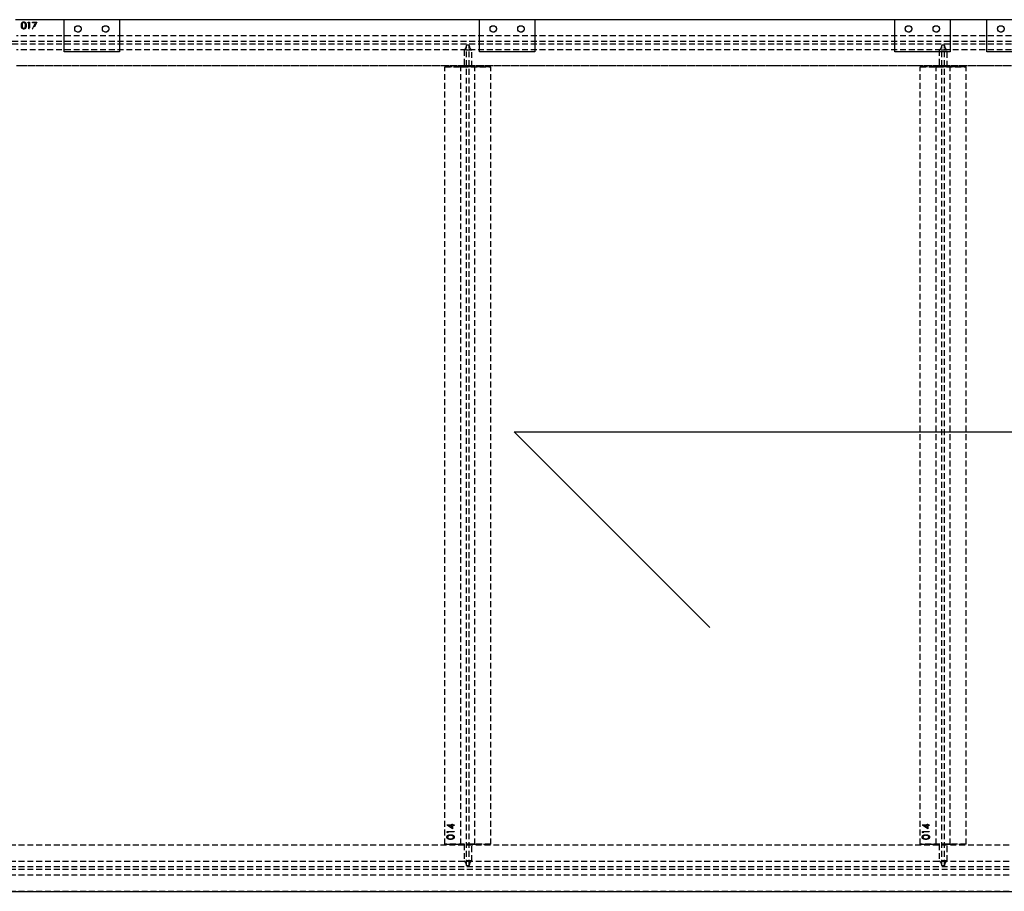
# Model space of a CAD drawing. Header units: millimetres. Extents: x 410 to 11678, y 2765 to 7100.
# Tile 37 of 38: x 7409 to 9543, y 2765 to 4655. Entities that reach past the tile are written whole.
import ezdxf

# ---------------------------------------------------------------- set-up
doc = ezdxf.new("R2010")
doc.units = ezdxf.units.MM
doc.header["$LTSCALE"] = 10
doc.linetypes.add('HIDDEN', pattern=[1.905, 1.27, -0.635])
doc.layers.add('Caillebotis', color=1, linetype='Continuous', lineweight=25)
doc.layers.add('Plancher inferieur', color=7, linetype='Continuous')

msp = doc.modelspace()

# ---------------------------------------------------------------- linework, layer by layer
at = {"layer": 'Caillebotis', "linetype": 'Continuous'}
for p, q in [((7505, 4655.4), (7400, 4655.4)), ((7505, 4585.4), (7505, 4655.4)), ((7625, 4655.4), (7625, 4585.4)), ((8405, 4655.4), (7625, 4655.4)), ((8405, 4585.4), (8405, 4655.4)), ((8525, 4655.4), (8525, 4585.4)), ((9305, 4655.4), (8525, 4655.4)), ((9305, 4585.4), (9305, 4655.4)), ((9425, 4655.4), (9425, 4585.4)), ((9505, 4655.4), (9425, 4655.4)), ((9505, 4585.4), (9505, 4655.4)), ((7625, 4585.4), (7505, 4585.4)), ((8525, 4585.4), (8405, 4585.4)), ((9425, 4585.4), (9305, 4585.4)), ((9625, 4585.4), (9505, 4585.4)), ((3405, 2765.4), (11515, 2765.4))]:
    msp.add_line(p, q, dxfattribs=at)
at = {"layer": 'Caillebotis', "linetype": 'HIDDEN'}
for p, q in [((7505, 4655.4), (7402, 4655.4)), ((8405, 4655.4), (7625, 4655.4)), ((9305, 4655.4), (8525, 4655.4)), ((9505, 4655.4), (9425, 4655.4))]:
    msp.add_line(p, q, dxfattribs=at)
at = {"layer": 'Caillebotis'}
for p, q in [((8480, 3761.9), (10330, 3761.9)), ((8904.3, 3337.7), (8480, 3761.9))]:
    msp.add_line(p, q, dxfattribs=at)
at = {"layer": 'Plancher inferieur', "linetype": 'HIDDEN'}
for p, q in [((11520, 4655.4), (7402, 4655.4)), ((7426.4, 4648.9), (7427.3, 4650.4)), ((7428.7, 4648.9), (7426.4, 4648.9)), ((7427.3, 4650.4), (7430.1, 4650.4)), ((7428.7, 4635.4), (7428.7, 4648.9)), ((7430.1, 4635.4), (7428.7, 4635.4)), ((7430.1, 4650.4), (7430.1, 4635.4)), ((7436.6, 4650.4), (7445.9, 4650.4)), ((7436.6, 4648.9), (7436.6, 4650.4)), ((7443.6, 4648.9), (7436.6, 4648.9)), ((7436.8, 4635.7), (7443.6, 4648.9)), ((7438, 4635.1), (7436.8, 4635.7)), ((7445.9, 4650.4), (7438, 4635.1)), ((11520, 4620.4), (7402, 4620.4)), ((11520, 4608.4), (7355.8, 4608.4)), ((11520, 4602.4), (7355.8, 4602.4)), ((11520, 4590.4), (7402, 4590.4)), ((8371.7, 4589.6), (8371.7, 4553.4)), ((8388.4, 4589.6), (8371.7, 4589.6)), ((8377, 4600.4), (8377, 4599.6)), ((8383, 4600.4), (8377, 4600.4)), ((8377, 2821.3), (8377, 4599.6)), ((8383, 4599.6), (8383, 4600.4)), ((8383, 2821.3), (8383, 4599.6)), ((8388.4, 4553.4), (8388.4, 4589.6)), ((9401.7, 4589.6), (9401.7, 4553.4)), ((9418.4, 4589.6), (9401.7, 4589.6)), ((9407, 4600.4), (9407, 4599.6)), ((9413, 4600.4), (9407, 4600.4)), ((9407, 2821.3), (9407, 4599.6)), ((9413, 4599.6), (9413, 4600.4)), ((9413, 2821.3), (9413, 4599.6)), ((9418.4, 4553.4), (9418.4, 4589.6)), ((11515, 4555.4), (7402, 4555.4)), ((11520, 4555.4), (7402, 4555.4)), ((8330, 2867.4), (8330, 4553.4)), ((8330, 4553.4), (8430, 4553.4)), ((8365, 4553.4), (8330, 4553.4)), ((8371.7, 4553.4), (8365, 4553.4)), ((8365, 4553.4), (8371.7, 4553.4)), ((8365, 2867.4), (8365, 4553.4)), ((8388.4, 4553.4), (8371.7, 4553.4)), ((8395, 4553.4), (8388.4, 4553.4)), ((8388.4, 4553.4), (8395, 4553.4)), ((8430, 4553.4), (8395, 4553.4)), ((8395, 2867.4), (8395, 4553.4)), ((8430, 2867.4), (8430, 4553.4)), ((9360, 2867.4), (9360, 4553.4)), ((9360, 4553.4), (9460, 4553.4)), ((9395, 4553.4), (9360, 4553.4)), ((9401.7, 4553.4), (9395, 4553.4)), ((9395, 4553.4), (9401.7, 4553.4)), ((9395, 2867.4), (9395, 4553.4)), ((9418.4, 4553.4), (9401.7, 4553.4)), ((9425, 4553.4), (9418.4, 4553.4)), ((9418.4, 4553.4), (9425, 4553.4)), ((9460, 4553.4), (9425, 4553.4)), ((9425, 2867.4), (9425, 4553.4)), ((9460, 2867.4), (9460, 4553.4)), ((8334.6, 2909.6), (8345, 2909.6)), ((8334.6, 2909.3), (8334.6, 2909.6)), ((8346.6, 2901.1), (8334.6, 2909.3)), ((8345, 2908.2), (8338.5, 2908.2)), ((8338.5, 2908.2), (8345, 2903.7)), ((8345, 2911.3), (8346.6, 2911.3)), ((8345, 2909.6), (8345, 2911.3)), ((8345, 2903.7), (8345, 2908.2)), ((8346.6, 2911.3), (8346.6, 2909.6)), ((8346.6, 2909.6), (8350, 2909.6)), ((8346.6, 2908.2), (8346.6, 2901.1)), ((8350, 2908.2), (8346.6, 2908.2)), ((8350, 2909.6), (8350, 2908.2)), ((9364.6, 2909.6), (9375, 2909.6)), ((9364.6, 2909.3), (9364.6, 2909.6)), ((9376.6, 2901.1), (9364.6, 2909.3)), ((9375, 2908.2), (9368.5, 2908.2)), ((9368.5, 2908.2), (9375, 2903.7)), ((9375, 2911.3), (9376.6, 2911.3)), ((9375, 2909.6), (9375, 2911.3)), ((9375, 2903.7), (9375, 2908.2)), ((9376.6, 2911.3), (9376.6, 2909.6)), ((9376.6, 2909.6), (9380, 2909.6)), ((9376.6, 2908.2), (9376.6, 2901.1)), ((9380, 2908.2), (9376.6, 2908.2)), ((9380, 2909.6), (9380, 2908.2)), ((8335, 2895.5), (8350, 2895.5)), ((8335, 2892.7), (8335, 2895.5)), ((8336.6, 2891.9), (8335, 2892.7)), ((8336.6, 2894.2), (8336.6, 2891.9)), ((8350, 2894.2), (8336.6, 2894.2)), ((8350, 2895.5), (8350, 2894.2)), ((9365, 2895.5), (9380, 2895.5)), ((9365, 2892.7), (9365, 2895.5)), ((9366.6, 2891.9), (9365, 2892.7)), ((9366.6, 2894.2), (9366.6, 2891.9)), ((9380, 2894.2), (9366.6, 2894.2)), ((9380, 2895.5), (9380, 2894.2)), ((11515, 2865.4), (6680, 2865.4)), ((8430, 2867.4), (8330, 2867.4)), ((8330, 2867.4), (8365, 2867.4)), ((8365, 2867.4), (8371.7, 2867.4)), ((8371.7, 2867.4), (8365, 2867.4)), ((8371.7, 2867.4), (8371.7, 2831.3)), ((8388.4, 2867.4), (8371.7, 2867.4)), ((8388.4, 2831.3), (8388.4, 2867.4)), ((8388.4, 2867.4), (8395, 2867.4)), ((8395, 2867.4), (8388.4, 2867.4)), ((8395, 2867.4), (8430, 2867.4)), ((9460, 2867.4), (9360, 2867.4)), ((9360, 2867.4), (9395, 2867.4)), ((9395, 2867.4), (9401.7, 2867.4)), ((9401.7, 2867.4), (9395, 2867.4)), ((9401.7, 2867.4), (9401.7, 2831.3)), ((9418.4, 2867.4), (9401.7, 2867.4)), ((9418.4, 2831.3), (9418.4, 2867.4)), ((9418.4, 2867.4), (9425, 2867.4)), ((9425, 2867.4), (9418.4, 2867.4)), ((9425, 2867.4), (9460, 2867.4)), ((11515, 2830.4), (6680, 2830.4)), ((11515, 2818.4), (6680, 2818.4)), ((8388.4, 2831.3), (8371.7, 2831.3)), ((8377, 2821.3), (8377, 2820.4)), ((8383, 2820.4), (8377, 2820.4)), ((8383, 2820.4), (8383, 2821.3)), ((9418.4, 2831.3), (9401.7, 2831.3)), ((9407, 2821.3), (9407, 2820.4)), ((9413, 2820.4), (9407, 2820.4)), ((9413, 2820.4), (9413, 2821.3)), ((11515, 2812.4), (6680, 2812.4)), ((11515, 2800.4), (6680, 2800.4)), ((11515, 2765.4), (6680, 2765.4))]:
    msp.add_line(p, q, dxfattribs=at)
at = {"layer": 'Plancher inferieur', "linetype": 'Continuous'}
for p, q in [((7625, 4655.4), (7505, 4655.4)), ((8525, 4655.4), (8405, 4655.4)), ((9425, 4655.4), (9305, 4655.4)), ((9625, 4655.4), (9505, 4655.4))]:
    msp.add_line(p, q, dxfattribs=at)
for centre in [(7535, 4635.4), (7595, 4635.4), (8435, 4635.4), (8495, 4635.4), (9335, 4635.4), (9395, 4635.4), (9535, 4635.4)]:
    msp.add_circle(centre, 7, dxfattribs=at)
at = {"layer": 'Plancher inferieur', "linetype": 'HIDDEN'}
for centre in [(7535, 4635.4), (7595, 4635.4), (8435, 4635.4), (8495, 4635.4), (9335, 4635.4), (9395, 4635.4), (9535, 4635.4)]:
    msp.add_circle(centre, 7, dxfattribs=at)
for centre, start, end in [((8365, 4599.6), 303.5573, 0), ((8395, 4599.6), 180, 236.4427), ((9395, 4599.6), 303.5573, 0), ((9425, 4599.6), 180, 236.4427), ((8365, 2821.3), 0, 56.4427), ((8395, 2821.3), 123.5573, 180), ((9395, 2821.3), 0, 56.4427), ((9425, 2821.3), 123.5573, 180)]:
    msp.add_arc(centre, 12, start, end, dxfattribs=at)
for points, knots in [([(7412.6, 4642.9), (7412.6, 4643.2), (7412.6, 4643.6), (7412.6, 4644.3), (7412.7, 4645), (7412.8, 4645.6), (7412.8, 4646.1), (7412.9, 4646.6), (7413.1, 4647.1), (7413.2, 4647.5), (7413.4, 4647.9), (7413.6, 4648.3), (7413.8, 4648.6), (7414, 4649), (7414.2, 4649.2), (7414.5, 4649.5), (7414.7, 4649.8), (7415, 4650), (7415.3, 4650.2), (7415.6, 4650.4), (7415.9, 4650.5), (7416.2, 4650.6), (7416.6, 4650.7), (7416.9, 4650.8), (7417.3, 4650.8), (7417.5, 4650.8), (7417.6, 4650.8)], [0, 0, 0, 0, 0.068595, 0.133246, 0.194313, 0.251279, 0.304513, 0.354235, 0.400481, 0.443411, 0.484015, 0.523252, 0.561042, 0.5979, 0.633518, 0.668314, 0.702496, 0.736685, 0.770293, 0.803437, 0.835913, 0.86846, 0.900847, 0.933467, 0.966258, 1, 1, 1, 1]), ([(7412.6, 4642.9), (7412.6, 4643.2), (7412.6, 4643.6), (7412.6, 4644.3), (7412.7, 4645), (7412.8, 4645.6), (7412.8, 4646.1), (7412.9, 4646.6), (7413.1, 4647.1), (7413.2, 4647.5), (7413.4, 4647.9), (7413.6, 4648.3), (7413.8, 4648.6), (7414, 4649), (7414.2, 4649.2), (7414.5, 4649.5), (7414.7, 4649.8), (7415, 4650), (7415.3, 4650.2), (7415.6, 4650.4), (7415.9, 4650.5), (7416.2, 4650.6), (7416.6, 4650.7), (7416.9, 4650.8), (7417.3, 4650.8), (7417.5, 4650.8), (7417.6, 4650.8)], [0, 0, 0, 0, 0.068595, 0.133246, 0.194313, 0.251279, 0.304513, 0.354235, 0.400481, 0.443411, 0.484015, 0.523252, 0.561042, 0.5979, 0.633518, 0.668314, 0.702496, 0.736685, 0.770293, 0.803437, 0.835913, 0.86846, 0.900847, 0.933467, 0.966258, 1, 1, 1, 1]), ([(7417.6, 4635.1), (7417.5, 4635.1), (7417.3, 4635.1), (7416.9, 4635.1), (7416.6, 4635.2), (7416.3, 4635.3), (7415.9, 4635.4), (7415.6, 4635.5), (7415.3, 4635.7), (7415, 4635.9), (7414.7, 4636.1), (7414.5, 4636.3), (7414.2, 4636.6), (7414, 4636.9), (7413.8, 4637.2), (7413.6, 4637.6), (7413.4, 4637.9), (7413.2, 4638.3), (7413.1, 4638.8), (7412.9, 4639.3), (7412.8, 4639.8), (7412.8, 4640.3), (7412.7, 4640.9), (7412.6, 4641.6), (7412.6, 4642.2), (7412.6, 4642.7), (7412.6, 4642.9)], [0, 0, 0, 0, 0.033787, 0.066622, 0.099285, 0.131361, 0.163585, 0.196104, 0.228902, 0.262158, 0.295991, 0.330218, 0.36506, 0.400951, 0.43762, 0.475708, 0.515381, 0.556414, 0.599765, 0.646424, 0.696431, 0.749782, 0.806573, 0.867436, 0.931887, 1, 1, 1, 1]), ([(7417.6, 4635.1), (7417.5, 4635.1), (7417.3, 4635.1), (7416.9, 4635.1), (7416.6, 4635.2), (7416.3, 4635.3), (7415.9, 4635.4), (7415.6, 4635.5), (7415.3, 4635.7), (7415, 4635.9), (7414.7, 4636.1), (7414.5, 4636.3), (7414.2, 4636.6), (7414, 4636.9), (7413.8, 4637.2), (7413.6, 4637.6), (7413.4, 4637.9), (7413.2, 4638.3), (7413.1, 4638.8), (7412.9, 4639.3), (7412.8, 4639.8), (7412.8, 4640.3), (7412.7, 4640.9), (7412.6, 4641.6), (7412.6, 4642.2), (7412.6, 4642.7), (7412.6, 4642.9)], [0, 0, 0, 0, 0.033787, 0.066622, 0.099285, 0.131361, 0.163585, 0.196104, 0.228902, 0.262158, 0.295991, 0.330218, 0.36506, 0.400951, 0.43762, 0.475708, 0.515381, 0.556414, 0.599765, 0.646424, 0.696431, 0.749782, 0.806573, 0.867436, 0.931887, 1, 1, 1, 1]), ([(7417.7, 4649.3), (7417.5, 4649.3), (7417.2, 4649.3), (7416.7, 4649.1), (7416.2, 4648.9), (7415.8, 4648.7), (7415.5, 4648.5), (7415.3, 4648.3), (7415.1, 4648.1), (7415, 4647.8), (7414.8, 4647.6), (7414.7, 4647.3), (7414.5, 4647), (7414.4, 4646.7), (7414.3, 4646.4), (7414.2, 4646), (7414.1, 4645.6), (7414.1, 4645.1), (7414, 4644.6), (7414, 4644.1), (7413.9, 4643.5), (7413.9, 4643.1), (7413.9, 4642.9)], [0, 0, 0, 0, 0.060387, 0.120883, 0.182755, 0.247811, 0.281299, 0.315088, 0.349702, 0.384857, 0.420966, 0.458511, 0.497175, 0.537602, 0.580503, 0.627468, 0.678388, 0.733983, 0.793747, 0.857714, 0.926698, 1, 1, 1, 1]), ([(7417.7, 4649.3), (7417.5, 4649.3), (7417.2, 4649.3), (7416.7, 4649.1), (7416.2, 4648.9), (7415.8, 4648.7), (7415.5, 4648.5), (7415.3, 4648.3), (7415.1, 4648.1), (7415, 4647.8), (7414.8, 4647.6), (7414.7, 4647.3), (7414.5, 4647), (7414.4, 4646.7), (7414.3, 4646.4), (7414.2, 4646), (7414.1, 4645.6), (7414.1, 4645.1), (7414, 4644.6), (7414, 4644.1), (7413.9, 4643.5), (7413.9, 4643.1), (7413.9, 4642.9)], [0, 0, 0, 0, 0.060387, 0.120883, 0.182755, 0.247811, 0.281299, 0.315088, 0.349702, 0.384857, 0.420966, 0.458511, 0.497175, 0.537602, 0.580503, 0.627468, 0.678388, 0.733983, 0.793747, 0.857714, 0.926698, 1, 1, 1, 1]), ([(7413.9, 4642.9), (7413.9, 4642.7), (7413.9, 4642.3), (7414, 4641.8), (7414, 4641.3), (7414.1, 4640.8), (7414.1, 4640.3), (7414.2, 4639.9), (7414.3, 4639.5), (7414.4, 4639.2), (7414.5, 4638.9), (7414.7, 4638.6), (7414.8, 4638.3), (7415, 4638.1), (7415.1, 4637.8), (7415.3, 4637.6), (7415.5, 4637.4), (7415.8, 4637.2), (7416.2, 4637), (7416.7, 4636.7), (7417.2, 4636.6), (7417.5, 4636.6), (7417.7, 4636.6)], [0, 0, 0, 0, 0.072951, 0.141584, 0.205926, 0.265301, 0.320597, 0.371817, 0.41879, 0.461699, 0.502134, 0.540804, 0.578181, 0.614297, 0.649678, 0.684299, 0.718359, 0.752081, 0.817652, 0.879722, 0.939966, 1, 1, 1, 1]), ([(7413.9, 4642.9), (7413.9, 4642.7), (7413.9, 4642.3), (7414, 4641.8), (7414, 4641.3), (7414.1, 4640.8), (7414.1, 4640.3), (7414.2, 4639.9), (7414.3, 4639.5), (7414.4, 4639.2), (7414.5, 4638.9), (7414.7, 4638.6), (7414.8, 4638.3), (7415, 4638.1), (7415.1, 4637.8), (7415.3, 4637.6), (7415.5, 4637.4), (7415.8, 4637.2), (7416.2, 4637), (7416.7, 4636.7), (7417.2, 4636.6), (7417.5, 4636.6), (7417.7, 4636.6)], [0, 0, 0, 0, 0.072951, 0.141584, 0.205926, 0.265301, 0.320597, 0.371817, 0.41879, 0.461699, 0.502134, 0.540804, 0.578181, 0.614297, 0.649678, 0.684299, 0.718359, 0.752081, 0.817652, 0.879722, 0.939966, 1, 1, 1, 1]), ([(7417.6, 4650.8), (7417.7, 4650.8), (7418, 4650.8), (7418.3, 4650.8), (7418.7, 4650.7), (7419, 4650.6), (7419.3, 4650.5), (7419.6, 4650.4), (7419.9, 4650.2), (7420.2, 4650), (7420.5, 4649.8), (7420.8, 4649.5), (7421.1, 4649.2), (7421.3, 4648.9), (7421.5, 4648.6), (7421.7, 4648.2), (7421.9, 4647.9), (7422.1, 4647.4), (7422.3, 4647), (7422.4, 4646.5), (7422.5, 4646), (7422.6, 4645.5), (7422.7, 4644.9), (7422.8, 4644.3), (7422.8, 4643.6), (7422.8, 4643.2), (7422.8, 4642.9)], [0, 0, 0, 0, 0.033788, 0.067194, 0.099862, 0.132567, 0.165151, 0.197913, 0.231319, 0.265083, 0.299255, 0.334399, 0.369943, 0.406284, 0.444064, 0.482998, 0.523354, 0.565537, 0.609613, 0.656391, 0.705885, 0.758325, 0.813832, 0.872795, 0.934722, 1, 1, 1, 1]), ([(7417.6, 4650.8), (7417.7, 4650.8), (7418, 4650.8), (7418.3, 4650.8), (7418.7, 4650.7), (7419, 4650.6), (7419.3, 4650.5), (7419.6, 4650.4), (7419.9, 4650.2), (7420.2, 4650), (7420.5, 4649.8), (7420.8, 4649.5), (7421.1, 4649.2), (7421.3, 4648.9), (7421.5, 4648.6), (7421.7, 4648.2), (7421.9, 4647.9), (7422.1, 4647.4), (7422.3, 4647), (7422.4, 4646.5), (7422.5, 4646), (7422.6, 4645.5), (7422.7, 4644.9), (7422.8, 4644.3), (7422.8, 4643.6), (7422.8, 4643.2), (7422.8, 4642.9)], [0, 0, 0, 0, 0.033788, 0.067194, 0.099862, 0.132567, 0.165151, 0.197913, 0.231319, 0.265083, 0.299255, 0.334399, 0.369943, 0.406284, 0.444064, 0.482998, 0.523354, 0.565537, 0.609613, 0.656391, 0.705885, 0.758325, 0.813832, 0.872795, 0.934722, 1, 1, 1, 1]), ([(7422.8, 4642.9), (7422.8, 4642.7), (7422.8, 4642.3), (7422.8, 4641.6), (7422.7, 4641), (7422.6, 4640.4), (7422.5, 4639.9), (7422.4, 4639.3), (7422.3, 4638.9), (7422.1, 4638.4), (7421.9, 4638), (7421.7, 4637.6), (7421.5, 4637.3), (7421.3, 4637), (7421.1, 4636.7), (7420.8, 4636.4), (7420.5, 4636.1), (7420.3, 4635.9), (7420, 4635.7), (7419.6, 4635.5), (7419.3, 4635.4), (7419, 4635.3), (7418.7, 4635.2), (7418.3, 4635.1), (7418, 4635.1), (7417.7, 4635.1), (7417.6, 4635.1)], [0, 0, 0, 0, 0.065063, 0.126773, 0.185516, 0.240765, 0.29298, 0.34225, 0.388919, 0.432776, 0.474628, 0.514775, 0.553606, 0.591426, 0.628028, 0.663804, 0.698984, 0.733591, 0.767628, 0.801208, 0.834264, 0.866981, 0.89972, 0.932702, 0.966176, 1, 1, 1, 1]), ([(7422.8, 4642.9), (7422.8, 4642.7), (7422.8, 4642.3), (7422.8, 4641.6), (7422.7, 4641), (7422.6, 4640.4), (7422.5, 4639.9), (7422.4, 4639.3), (7422.3, 4638.9), (7422.1, 4638.4), (7421.9, 4638), (7421.7, 4637.6), (7421.5, 4637.3), (7421.3, 4637), (7421.1, 4636.7), (7420.8, 4636.4), (7420.5, 4636.1), (7420.3, 4635.9), (7420, 4635.7), (7419.6, 4635.5), (7419.3, 4635.4), (7419, 4635.3), (7418.7, 4635.2), (7418.3, 4635.1), (7418, 4635.1), (7417.7, 4635.1), (7417.6, 4635.1)], [0, 0, 0, 0, 0.065063, 0.126773, 0.185516, 0.240765, 0.29298, 0.34225, 0.388919, 0.432776, 0.474628, 0.514775, 0.553606, 0.591426, 0.628028, 0.663804, 0.698984, 0.733591, 0.767628, 0.801208, 0.834264, 0.866981, 0.89972, 0.932702, 0.966176, 1, 1, 1, 1]), ([(7421.4, 4642.9), (7421.4, 4643.1), (7421.4, 4643.5), (7421.4, 4644), (7421.4, 4644.5), (7421.3, 4644.9), (7421.2, 4645.4), (7421.2, 4645.8), (7421.1, 4646.2), (7420.9, 4646.6), (7420.8, 4646.9), (7420.7, 4647.2), (7420.5, 4647.5), (7420.3, 4647.8), (7420.2, 4648), (7420, 4648.3), (7419.8, 4648.5), (7419.5, 4648.7), (7419.1, 4648.9), (7418.6, 4649.1), (7418.1, 4649.3), (7417.8, 4649.3), (7417.7, 4649.3)], [0, 0, 0, 0, 0.065681, 0.128486, 0.188175, 0.245106, 0.299448, 0.350823, 0.399942, 0.446672, 0.491255, 0.533376, 0.573853, 0.612526, 0.649597, 0.685532, 0.720106, 0.753838, 0.818925, 0.880493, 0.940311, 1, 1, 1, 1]), ([(7421.4, 4642.9), (7421.4, 4643.1), (7421.4, 4643.5), (7421.4, 4644), (7421.4, 4644.5), (7421.3, 4644.9), (7421.2, 4645.4), (7421.2, 4645.8), (7421.1, 4646.2), (7420.9, 4646.6), (7420.8, 4646.9), (7420.7, 4647.2), (7420.5, 4647.5), (7420.3, 4647.8), (7420.2, 4648), (7420, 4648.3), (7419.8, 4648.5), (7419.5, 4648.7), (7419.1, 4648.9), (7418.6, 4649.1), (7418.1, 4649.3), (7417.8, 4649.3), (7417.7, 4649.3)], [0, 0, 0, 0, 0.065681, 0.128486, 0.188175, 0.245106, 0.299448, 0.350823, 0.399942, 0.446672, 0.491255, 0.533376, 0.573853, 0.612526, 0.649597, 0.685532, 0.720106, 0.753838, 0.818925, 0.880493, 0.940311, 1, 1, 1, 1]), ([(7417.7, 4636.6), (7417.8, 4636.6), (7418.2, 4636.6), (7418.6, 4636.7), (7419.1, 4636.9), (7419.5, 4637.2), (7419.8, 4637.4), (7420, 4637.6), (7420.1, 4637.8), (7420.3, 4638), (7420.5, 4638.3), (7420.6, 4638.6), (7420.8, 4638.9), (7420.8, 4639.1), (7420.9, 4639.2)], [0, 0, 0, 0, 0.112813, 0.225394, 0.339595, 0.459675, 0.521735, 0.583926, 0.648174, 0.713881, 0.781004, 0.851451, 0.924051, 1, 1, 1, 1]), ([(7417.7, 4636.6), (7417.8, 4636.6), (7418.2, 4636.6), (7418.6, 4636.7), (7419.1, 4636.9), (7419.5, 4637.2), (7419.8, 4637.4), (7420, 4637.6), (7420.1, 4637.8), (7420.3, 4638), (7420.5, 4638.3), (7420.6, 4638.6), (7420.8, 4638.9), (7420.8, 4639.1), (7420.9, 4639.2)], [0, 0, 0, 0, 0.112813, 0.225394, 0.339595, 0.459675, 0.521735, 0.583926, 0.648174, 0.713881, 0.781004, 0.851451, 0.924051, 1, 1, 1, 1]), ([(7420.9, 4639.2), (7420.9, 4639.3), (7421, 4639.6), (7421.1, 4640), (7421.2, 4640.4), (7421.3, 4640.9), (7421.4, 4641.4), (7421.4, 4641.9), (7421.4, 4642.4), (7421.4, 4642.8), (7421.4, 4642.9)], [0, 0, 0, 0, 0.110588, 0.224542, 0.342503, 0.464324, 0.590756, 0.722227, 0.858843, 1, 1, 1, 1]), ([(7420.9, 4639.2), (7420.9, 4639.3), (7421, 4639.6), (7421.1, 4640), (7421.2, 4640.4), (7421.3, 4640.9), (7421.4, 4641.4), (7421.4, 4641.9), (7421.4, 4642.4), (7421.4, 4642.8), (7421.4, 4642.9)], [0, 0, 0, 0, 0.110588, 0.224542, 0.342503, 0.464324, 0.590756, 0.722227, 0.858843, 1, 1, 1, 1]), ([(8334.6, 2883), (8334.6, 2883.1), (8334.6, 2883.4), (8334.7, 2883.7), (8334.7, 2884.1), (8334.8, 2884.4), (8335, 2884.7), (8335.1, 2885.1), (8335.3, 2885.4), (8335.5, 2885.7), (8335.7, 2885.9), (8335.9, 2886.2), (8336.2, 2886.5), (8336.5, 2886.7), (8336.9, 2886.9), (8337.2, 2887.2), (8337.6, 2887.3), (8338, 2887.5), (8338.4, 2887.7), (8338.9, 2887.8), (8339.4, 2887.9), (8340, 2888), (8340.6, 2888.1), (8341.2, 2888.2), (8341.8, 2888.2), (8342.3, 2888.2), (8342.5, 2888.2)], [0, 0, 0, 0, 0.033788, 0.067226, 0.099841, 0.132545, 0.16513, 0.198011, 0.23128, 0.265044, 0.299216, 0.334359, 0.369695, 0.406258, 0.443804, 0.482982, 0.523085, 0.565267, 0.609343, 0.656393, 0.705887, 0.758326, 0.813833, 0.872795, 0.934723, 1, 1, 1, 1]), ([(8334.6, 2883), (8334.6, 2883.1), (8334.6, 2883.4), (8334.7, 2883.7), (8334.7, 2884.1), (8334.8, 2884.4), (8335, 2884.7), (8335.1, 2885.1), (8335.3, 2885.4), (8335.5, 2885.7), (8335.7, 2885.9), (8335.9, 2886.2), (8336.2, 2886.5), (8336.5, 2886.7), (8336.9, 2886.9), (8337.2, 2887.2), (8337.6, 2887.3), (8338, 2887.5), (8338.4, 2887.7), (8338.9, 2887.8), (8339.4, 2887.9), (8340, 2888), (8340.6, 2888.1), (8341.2, 2888.2), (8341.8, 2888.2), (8342.3, 2888.2), (8342.5, 2888.2)], [0, 0, 0, 0, 0.033788, 0.067226, 0.099841, 0.132545, 0.16513, 0.198011, 0.23128, 0.265044, 0.299216, 0.334359, 0.369695, 0.406258, 0.443804, 0.482982, 0.523085, 0.565267, 0.609343, 0.656393, 0.705887, 0.758326, 0.813833, 0.872795, 0.934723, 1, 1, 1, 1]), ([(8342.5, 2878), (8342.3, 2878), (8341.8, 2878), (8341.1, 2878), (8340.5, 2878.1), (8339.9, 2878.2), (8339.3, 2878.3), (8338.8, 2878.4), (8338.4, 2878.5), (8337.9, 2878.6), (8337.5, 2878.8), (8337.2, 2879), (8336.8, 2879.2), (8336.5, 2879.4), (8336.2, 2879.6), (8335.9, 2879.9), (8335.7, 2880.2), (8335.5, 2880.4), (8335.3, 2880.7), (8335.1, 2881), (8335, 2881.3), (8334.8, 2881.7), (8334.7, 2882), (8334.7, 2882.3), (8334.6, 2882.7), (8334.6, 2882.9), (8334.6, 2883)], [0, 0, 0, 0, 0.0685895, 0.1332361, 0.1942981, 0.2512605, 0.3044908, 0.3542085, 0.4004508, 0.4433777, 0.4839788, 0.5232133, 0.5610006, 0.5978557, 0.6334713, 0.6682646, 0.7026375, 0.7368246, 0.77043, 0.8035716, 0.8359252, 0.86847, 0.9008539, 0.9334715, 0.9662601, 1, 1, 1, 1]), ([(8342.5, 2878), (8342.3, 2878), (8341.8, 2878), (8341.1, 2878), (8340.5, 2878.1), (8339.9, 2878.2), (8339.3, 2878.3), (8338.8, 2878.4), (8338.4, 2878.5), (8337.9, 2878.6), (8337.5, 2878.8), (8337.2, 2879), (8336.8, 2879.2), (8336.5, 2879.4), (8336.2, 2879.6), (8335.9, 2879.9), (8335.7, 2880.2), (8335.5, 2880.4), (8335.3, 2880.7), (8335.1, 2881), (8335, 2881.3), (8334.8, 2881.7), (8334.7, 2882), (8334.7, 2882.3), (8334.6, 2882.7), (8334.6, 2882.9), (8334.6, 2883)], [0, 0, 0, 0, 0.0685895, 0.1332361, 0.1942981, 0.2512605, 0.3044908, 0.3542085, 0.4004508, 0.4433777, 0.4839788, 0.5232133, 0.5610006, 0.5978557, 0.6334713, 0.6682646, 0.7026375, 0.7368246, 0.77043, 0.8035716, 0.8359252, 0.86847, 0.9008539, 0.9334715, 0.9662601, 1, 1, 1, 1]), ([(8342.5, 2886.9), (8342.3, 2886.9), (8342, 2886.9), (8341.5, 2886.8), (8341, 2886.8), (8340.5, 2886.7), (8340.1, 2886.7), (8339.7, 2886.6), (8339.3, 2886.5), (8338.9, 2886.4), (8338.6, 2886.2), (8338.2, 2886.1), (8337.9, 2885.9), (8337.7, 2885.8), (8337.4, 2885.6), (8337.2, 2885.4), (8337, 2885.2), (8336.8, 2884.9), (8336.5, 2884.5), (8336.3, 2884), (8336.2, 2883.6), (8336.2, 2883.2), (8336.2, 2883.1)], [0, 0, 0, 0, 0.065674, 0.128473, 0.188155, 0.24508, 0.299416, 0.350785, 0.399899, 0.446624, 0.491202, 0.533319, 0.573791, 0.612461, 0.649528, 0.685459, 0.720284, 0.754012, 0.819093, 0.880506, 0.940318, 1, 1, 1, 1]), ([(8342.5, 2886.9), (8342.3, 2886.9), (8342, 2886.9), (8341.5, 2886.8), (8341, 2886.8), (8340.5, 2886.7), (8340.1, 2886.7), (8339.7, 2886.6), (8339.3, 2886.5), (8338.9, 2886.4), (8338.6, 2886.2), (8338.2, 2886.1), (8337.9, 2885.9), (8337.7, 2885.8), (8337.4, 2885.6), (8337.2, 2885.4), (8337, 2885.2), (8336.8, 2884.9), (8336.5, 2884.5), (8336.3, 2884), (8336.2, 2883.6), (8336.2, 2883.2), (8336.2, 2883.1)], [0, 0, 0, 0, 0.065674, 0.128473, 0.188155, 0.24508, 0.299416, 0.350785, 0.399899, 0.446624, 0.491202, 0.533319, 0.573791, 0.612461, 0.649528, 0.685459, 0.720284, 0.754012, 0.819093, 0.880506, 0.940318, 1, 1, 1, 1]), ([(8336.2, 2883.1), (8336.2, 2882.9), (8336.2, 2882.6), (8336.3, 2882.1), (8336.5, 2881.6), (8336.8, 2881.2), (8337, 2881), (8337.2, 2880.8), (8337.4, 2880.6), (8337.6, 2880.4), (8337.9, 2880.2), (8338.2, 2880.1), (8338.4, 2879.9), (8338.8, 2879.8), (8339.1, 2879.7), (8339.5, 2879.6), (8339.9, 2879.5), (8340.3, 2879.5), (8340.8, 2879.4), (8341.4, 2879.4), (8341.9, 2879.4), (8342.3, 2879.4), (8342.5, 2879.4)], [0, 0, 0, 0, 0.060377, 0.120865, 0.182579, 0.247626, 0.281336, 0.315119, 0.349457, 0.384606, 0.421016, 0.458237, 0.496894, 0.537315, 0.58021, 0.627167, 0.678438, 0.734024, 0.793778, 0.857736, 0.926709, 1, 1, 1, 1]), ([(8336.2, 2883.1), (8336.2, 2882.9), (8336.2, 2882.6), (8336.3, 2882.1), (8336.5, 2881.6), (8336.8, 2881.2), (8337, 2881), (8337.2, 2880.8), (8337.4, 2880.6), (8337.6, 2880.4), (8337.9, 2880.2), (8338.2, 2880.1), (8338.4, 2879.9), (8338.8, 2879.8), (8339.1, 2879.7), (8339.5, 2879.6), (8339.9, 2879.5), (8340.3, 2879.5), (8340.8, 2879.4), (8341.4, 2879.4), (8341.9, 2879.4), (8342.3, 2879.4), (8342.5, 2879.4)], [0, 0, 0, 0, 0.060377, 0.120865, 0.182579, 0.247626, 0.281336, 0.315119, 0.349457, 0.384606, 0.421016, 0.458237, 0.496894, 0.537315, 0.58021, 0.627167, 0.678438, 0.734024, 0.793778, 0.857736, 0.926709, 1, 1, 1, 1]), ([(8342.5, 2888.2), (8342.8, 2888.2), (8343.2, 2888.2), (8343.9, 2888.2), (8344.5, 2888.1), (8345.1, 2888), (8345.6, 2887.9), (8346.1, 2887.8), (8346.6, 2887.7), (8347, 2887.5), (8347.4, 2887.4), (8347.8, 2887.2), (8348.2, 2887), (8348.5, 2886.7), (8348.8, 2886.5), (8349.1, 2886.2), (8349.3, 2886), (8349.6, 2885.7), (8349.8, 2885.4), (8349.9, 2885.1), (8350.1, 2884.7), (8350.2, 2884.4), (8350.3, 2884.1), (8350.4, 2883.7), (8350.4, 2883.4), (8350.4, 2883.1), (8350.4, 2883)], [0, 0, 0, 0, 0.065069, 0.127067, 0.185532, 0.240785, 0.293004, 0.342556, 0.388955, 0.432815, 0.474671, 0.514821, 0.553655, 0.591479, 0.627861, 0.663639, 0.698823, 0.733433, 0.76763, 0.801074, 0.83425, 0.86697, 0.899712, 0.932696, 0.966173, 1, 1, 1, 1]), ([(8342.5, 2888.2), (8342.8, 2888.2), (8343.2, 2888.2), (8343.9, 2888.2), (8344.5, 2888.1), (8345.1, 2888), (8345.6, 2887.9), (8346.1, 2887.8), (8346.6, 2887.7), (8347, 2887.5), (8347.4, 2887.4), (8347.8, 2887.2), (8348.2, 2887), (8348.5, 2886.7), (8348.8, 2886.5), (8349.1, 2886.2), (8349.3, 2886), (8349.6, 2885.7), (8349.8, 2885.4), (8349.9, 2885.1), (8350.1, 2884.7), (8350.2, 2884.4), (8350.3, 2884.1), (8350.4, 2883.7), (8350.4, 2883.4), (8350.4, 2883.1), (8350.4, 2883)], [0, 0, 0, 0, 0.065069, 0.127067, 0.185532, 0.240785, 0.293004, 0.342556, 0.388955, 0.432815, 0.474671, 0.514821, 0.553655, 0.591479, 0.627861, 0.663639, 0.698823, 0.733433, 0.76763, 0.801074, 0.83425, 0.86697, 0.899712, 0.932696, 0.966173, 1, 1, 1, 1]), ([(8346.3, 2886.3), (8346.2, 2886.3), (8345.9, 2886.4), (8345.5, 2886.5), (8345, 2886.6), (8344.6, 2886.7), (8344.1, 2886.8), (8343.6, 2886.8), (8343.1, 2886.9), (8342.7, 2886.9), (8342.5, 2886.9)], [0, 0, 0, 0, 0.110588, 0.224542, 0.342503, 0.464324, 0.590756, 0.722227, 0.858843, 1, 1, 1, 1]), ([(8346.3, 2886.3), (8346.2, 2886.3), (8345.9, 2886.4), (8345.5, 2886.5), (8345, 2886.6), (8344.6, 2886.7), (8344.1, 2886.8), (8343.6, 2886.8), (8343.1, 2886.9), (8342.7, 2886.9), (8342.5, 2886.9)], [0, 0, 0, 0, 0.110588, 0.224542, 0.342503, 0.464324, 0.590756, 0.722227, 0.858843, 1, 1, 1, 1]), ([(8342.5, 2879.4), (8342.7, 2879.4), (8343.1, 2879.4), (8343.7, 2879.4), (8344.2, 2879.4), (8344.7, 2879.5), (8345.1, 2879.5), (8345.6, 2879.6), (8345.9, 2879.7), (8346.3, 2879.8), (8346.6, 2879.9), (8346.9, 2880.1), (8347.1, 2880.2), (8347.4, 2880.4), (8347.6, 2880.6), (8347.8, 2880.7), (8348, 2881), (8348.3, 2881.2), (8348.5, 2881.6), (8348.7, 2882.1), (8348.8, 2882.6), (8348.9, 2882.9), (8348.9, 2883.1)], [0, 0, 0, 0, 0.072955, 0.141591, 0.205573, 0.265315, 0.320613, 0.371477, 0.418453, 0.461364, 0.501801, 0.540474, 0.577852, 0.614276, 0.64966, 0.684283, 0.718344, 0.752068, 0.817643, 0.879716, 0.939962, 1, 1, 1, 1]), ([(8342.5, 2879.4), (8342.7, 2879.4), (8343.1, 2879.4), (8343.7, 2879.4), (8344.2, 2879.4), (8344.7, 2879.5), (8345.1, 2879.5), (8345.6, 2879.6), (8345.9, 2879.7), (8346.3, 2879.8), (8346.6, 2879.9), (8346.9, 2880.1), (8347.1, 2880.2), (8347.4, 2880.4), (8347.6, 2880.6), (8347.8, 2880.7), (8348, 2881), (8348.3, 2881.2), (8348.5, 2881.6), (8348.7, 2882.1), (8348.8, 2882.6), (8348.9, 2882.9), (8348.9, 2883.1)], [0, 0, 0, 0, 0.072955, 0.141591, 0.205573, 0.265315, 0.320613, 0.371477, 0.418453, 0.461364, 0.501801, 0.540474, 0.577852, 0.614276, 0.64966, 0.684283, 0.718344, 0.752068, 0.817643, 0.879716, 0.939962, 1, 1, 1, 1]), ([(8350.4, 2883), (8350.4, 2882.9), (8350.4, 2882.7), (8350.4, 2882.3), (8350.3, 2882), (8350.2, 2881.7), (8350.1, 2881.3), (8349.9, 2881), (8349.8, 2880.7), (8349.6, 2880.4), (8349.4, 2880.2), (8349.1, 2879.9), (8348.8, 2879.7), (8348.5, 2879.4), (8348.2, 2879.2), (8347.9, 2879), (8347.5, 2878.8), (8347.1, 2878.6), (8346.7, 2878.5), (8346.2, 2878.4), (8345.7, 2878.3), (8345.1, 2878.2), (8344.5, 2878.1), (8343.9, 2878), (8343.2, 2878), (8342.8, 2878), (8342.5, 2878)], [0, 0, 0, 0, 0.033789, 0.066625, 0.099289, 0.131367, 0.163592, 0.196113, 0.228912, 0.26217, 0.296004, 0.330232, 0.365076, 0.400968, 0.437877, 0.475966, 0.51564, 0.556675, 0.600028, 0.64669, 0.696419, 0.749772, 0.80685, 0.86743, 0.931884, 1, 1, 1, 1]), ([(8350.4, 2883), (8350.4, 2882.9), (8350.4, 2882.7), (8350.4, 2882.3), (8350.3, 2882), (8350.2, 2881.7), (8350.1, 2881.3), (8349.9, 2881), (8349.8, 2880.7), (8349.6, 2880.4), (8349.4, 2880.2), (8349.1, 2879.9), (8348.8, 2879.7), (8348.5, 2879.4), (8348.2, 2879.2), (8347.9, 2879), (8347.5, 2878.8), (8347.1, 2878.6), (8346.7, 2878.5), (8346.2, 2878.4), (8345.7, 2878.3), (8345.1, 2878.2), (8344.5, 2878.1), (8343.9, 2878), (8343.2, 2878), (8342.8, 2878), (8342.5, 2878)], [0, 0, 0, 0, 0.033789, 0.066625, 0.099289, 0.131367, 0.163592, 0.196113, 0.228912, 0.26217, 0.296004, 0.330232, 0.365076, 0.400968, 0.437877, 0.475966, 0.51564, 0.556675, 0.600028, 0.64669, 0.696419, 0.749772, 0.80685, 0.86743, 0.931884, 1, 1, 1, 1]), ([(8348.9, 2883.1), (8348.9, 2883.2), (8348.8, 2883.6), (8348.7, 2884.1), (8348.5, 2884.5), (8348.3, 2884.9), (8348.1, 2885.2), (8347.9, 2885.4), (8347.6, 2885.6), (8347.4, 2885.7), (8347.2, 2885.9), (8346.9, 2886), (8346.6, 2886.2), (8346.4, 2886.3), (8346.3, 2886.3)], [0, 0, 0, 0, 0.112802, 0.225203, 0.339663, 0.459731, 0.521784, 0.583969, 0.64821, 0.71391, 0.781027, 0.851466, 0.924059, 1, 1, 1, 1]), ([(8348.9, 2883.1), (8348.9, 2883.2), (8348.8, 2883.6), (8348.7, 2884.1), (8348.5, 2884.5), (8348.3, 2884.9), (8348.1, 2885.2), (8347.9, 2885.4), (8347.6, 2885.6), (8347.4, 2885.7), (8347.2, 2885.9), (8346.9, 2886), (8346.6, 2886.2), (8346.4, 2886.3), (8346.3, 2886.3)], [0, 0, 0, 0, 0.112802, 0.225203, 0.339663, 0.459731, 0.521784, 0.583969, 0.64821, 0.71391, 0.781027, 0.851466, 0.924059, 1, 1, 1, 1]), ([(9364.6, 2883), (9364.6, 2883.1), (9364.6, 2883.4), (9364.7, 2883.7), (9364.7, 2884.1), (9364.8, 2884.4), (9365, 2884.7), (9365.1, 2885.1), (9365.3, 2885.4), (9365.5, 2885.7), (9365.7, 2885.9), (9365.9, 2886.2), (9366.2, 2886.5), (9366.5, 2886.7), (9366.9, 2886.9), (9367.2, 2887.2), (9367.6, 2887.3), (9368, 2887.5), (9368.4, 2887.7), (9368.9, 2887.8), (9369.4, 2887.9), (9370, 2888), (9370.6, 2888.1), (9371.2, 2888.2), (9371.8, 2888.2), (9372.3, 2888.2), (9372.5, 2888.2)], [0, 0, 0, 0, 0.033788, 0.067226, 0.099841, 0.132545, 0.16513, 0.198011, 0.23128, 0.265044, 0.299216, 0.334359, 0.369695, 0.406258, 0.443804, 0.482982, 0.523085, 0.565267, 0.609343, 0.656393, 0.705887, 0.758326, 0.813833, 0.872795, 0.934723, 1, 1, 1, 1]), ([(9364.6, 2883), (9364.6, 2883.1), (9364.6, 2883.4), (9364.7, 2883.7), (9364.7, 2884.1), (9364.8, 2884.4), (9365, 2884.7), (9365.1, 2885.1), (9365.3, 2885.4), (9365.5, 2885.7), (9365.7, 2885.9), (9365.9, 2886.2), (9366.2, 2886.5), (9366.5, 2886.7), (9366.9, 2886.9), (9367.2, 2887.2), (9367.6, 2887.3), (9368, 2887.5), (9368.4, 2887.7), (9368.9, 2887.8), (9369.4, 2887.9), (9370, 2888), (9370.6, 2888.1), (9371.2, 2888.2), (9371.8, 2888.2), (9372.3, 2888.2), (9372.5, 2888.2)], [0, 0, 0, 0, 0.033788, 0.067226, 0.099841, 0.132545, 0.16513, 0.198011, 0.23128, 0.265044, 0.299216, 0.334359, 0.369695, 0.406258, 0.443804, 0.482982, 0.523085, 0.565267, 0.609343, 0.656393, 0.705887, 0.758326, 0.813833, 0.872795, 0.934723, 1, 1, 1, 1]), ([(9372.5, 2878), (9372.3, 2878), (9371.8, 2878), (9371.1, 2878), (9370.5, 2878.1), (9369.9, 2878.2), (9369.3, 2878.3), (9368.8, 2878.4), (9368.4, 2878.5), (9367.9, 2878.6), (9367.5, 2878.8), (9367.2, 2879), (9366.8, 2879.2), (9366.5, 2879.4), (9366.2, 2879.6), (9365.9, 2879.9), (9365.7, 2880.2), (9365.5, 2880.4), (9365.3, 2880.7), (9365.1, 2881), (9365, 2881.3), (9364.8, 2881.7), (9364.7, 2882), (9364.7, 2882.3), (9364.6, 2882.7), (9364.6, 2882.9), (9364.6, 2883)], [0, 0, 0, 0, 0.06859, 0.133236, 0.194298, 0.251261, 0.304491, 0.354209, 0.400451, 0.443378, 0.483979, 0.523213, 0.561001, 0.597856, 0.633471, 0.668265, 0.702638, 0.736825, 0.77043, 0.803572, 0.835925, 0.86847, 0.900854, 0.933471, 0.96626, 1, 1, 1, 1]), ([(9372.5, 2878), (9372.3, 2878), (9371.8, 2878), (9371.1, 2878), (9370.5, 2878.1), (9369.9, 2878.2), (9369.3, 2878.3), (9368.8, 2878.4), (9368.4, 2878.5), (9367.9, 2878.6), (9367.5, 2878.8), (9367.2, 2879), (9366.8, 2879.2), (9366.5, 2879.4), (9366.2, 2879.6), (9365.9, 2879.9), (9365.7, 2880.2), (9365.5, 2880.4), (9365.3, 2880.7), (9365.1, 2881), (9365, 2881.3), (9364.8, 2881.7), (9364.7, 2882), (9364.7, 2882.3), (9364.6, 2882.7), (9364.6, 2882.9), (9364.6, 2883)], [0, 0, 0, 0, 0.06859, 0.133236, 0.194298, 0.251261, 0.304491, 0.354209, 0.400451, 0.443378, 0.483979, 0.523213, 0.561001, 0.597856, 0.633471, 0.668265, 0.702638, 0.736825, 0.77043, 0.803572, 0.835925, 0.86847, 0.900854, 0.933471, 0.96626, 1, 1, 1, 1]), ([(9372.5, 2886.9), (9372.3, 2886.9), (9372, 2886.9), (9371.5, 2886.8), (9371, 2886.8), (9370.5, 2886.7), (9370.1, 2886.7), (9369.7, 2886.6), (9369.3, 2886.5), (9368.9, 2886.4), (9368.6, 2886.2), (9368.2, 2886.1), (9367.9, 2885.9), (9367.7, 2885.8), (9367.4, 2885.6), (9367.2, 2885.4), (9367, 2885.2), (9366.8, 2884.9), (9366.5, 2884.5), (9366.3, 2884), (9366.2, 2883.6), (9366.2, 2883.2), (9366.2, 2883.1)], [0, 0, 0, 0, 0.065674, 0.128473, 0.188155, 0.24508, 0.299416, 0.350785, 0.399899, 0.446624, 0.491202, 0.533319, 0.573791, 0.612461, 0.649528, 0.685459, 0.720284, 0.754012, 0.819093, 0.880506, 0.940318, 1, 1, 1, 1]), ([(9372.5, 2886.9), (9372.3, 2886.9), (9372, 2886.9), (9371.5, 2886.8), (9371, 2886.8), (9370.5, 2886.7), (9370.1, 2886.7), (9369.7, 2886.6), (9369.3, 2886.5), (9368.9, 2886.4), (9368.6, 2886.2), (9368.2, 2886.1), (9367.9, 2885.9), (9367.7, 2885.8), (9367.4, 2885.6), (9367.2, 2885.4), (9367, 2885.2), (9366.8, 2884.9), (9366.5, 2884.5), (9366.3, 2884), (9366.2, 2883.6), (9366.2, 2883.2), (9366.2, 2883.1)], [0, 0, 0, 0, 0.065674, 0.128473, 0.188155, 0.24508, 0.299416, 0.350785, 0.399899, 0.446624, 0.491202, 0.533319, 0.573791, 0.612461, 0.649528, 0.685459, 0.720284, 0.754012, 0.819093, 0.880506, 0.940318, 1, 1, 1, 1]), ([(9366.2, 2883.1), (9366.2, 2882.9), (9366.2, 2882.6), (9366.3, 2882.1), (9366.5, 2881.6), (9366.8, 2881.2), (9367, 2881), (9367.2, 2880.8), (9367.4, 2880.6), (9367.6, 2880.4), (9367.9, 2880.2), (9368.2, 2880.1), (9368.4, 2879.9), (9368.8, 2879.8), (9369.1, 2879.7), (9369.5, 2879.6), (9369.9, 2879.5), (9370.3, 2879.5), (9370.8, 2879.4), (9371.4, 2879.4), (9371.9, 2879.4), (9372.3, 2879.4), (9372.5, 2879.4)], [0, 0, 0, 0, 0.060377, 0.120865, 0.182579, 0.247626, 0.281336, 0.315119, 0.349457, 0.384606, 0.421016, 0.458237, 0.496894, 0.537315, 0.58021, 0.627167, 0.678438, 0.734024, 0.793778, 0.857736, 0.926709, 1, 1, 1, 1]), ([(9366.2, 2883.1), (9366.2, 2882.9), (9366.2, 2882.6), (9366.3, 2882.1), (9366.5, 2881.6), (9366.8, 2881.2), (9367, 2881), (9367.2, 2880.8), (9367.4, 2880.6), (9367.6, 2880.4), (9367.9, 2880.2), (9368.2, 2880.1), (9368.4, 2879.9), (9368.8, 2879.8), (9369.1, 2879.7), (9369.5, 2879.6), (9369.9, 2879.5), (9370.3, 2879.5), (9370.8, 2879.4), (9371.4, 2879.4), (9371.9, 2879.4), (9372.3, 2879.4), (9372.5, 2879.4)], [0, 0, 0, 0, 0.060377, 0.120865, 0.182579, 0.247626, 0.281336, 0.315119, 0.349457, 0.384606, 0.421016, 0.458237, 0.496894, 0.537315, 0.58021, 0.627167, 0.678438, 0.734024, 0.793778, 0.857736, 0.926709, 1, 1, 1, 1]), ([(9372.5, 2888.2), (9372.8, 2888.2), (9373.2, 2888.2), (9373.9, 2888.2), (9374.5, 2888.1), (9375.1, 2888), (9375.6, 2887.9), (9376.1, 2887.8), (9376.6, 2887.7), (9377, 2887.5), (9377.4, 2887.4), (9377.8, 2887.2), (9378.2, 2887), (9378.5, 2886.7), (9378.8, 2886.5), (9379.1, 2886.2), (9379.3, 2886), (9379.6, 2885.7), (9379.8, 2885.4), (9379.9, 2885.1), (9380.1, 2884.7), (9380.2, 2884.4), (9380.3, 2884.1), (9380.4, 2883.7), (9380.4, 2883.4), (9380.4, 2883.1), (9380.4, 2883)], [0, 0, 0, 0, 0.065069, 0.127067, 0.185532, 0.240785, 0.293004, 0.342556, 0.388955, 0.432815, 0.474671, 0.514821, 0.553655, 0.591479, 0.627861, 0.663639, 0.698823, 0.733433, 0.76763, 0.801074, 0.83425, 0.86697, 0.899712, 0.932696, 0.966173, 1, 1, 1, 1]), ([(9372.5, 2888.2), (9372.8, 2888.2), (9373.2, 2888.2), (9373.9, 2888.2), (9374.5, 2888.1), (9375.1, 2888), (9375.6, 2887.9), (9376.1, 2887.8), (9376.6, 2887.7), (9377, 2887.5), (9377.4, 2887.4), (9377.8, 2887.2), (9378.2, 2887), (9378.5, 2886.7), (9378.8, 2886.5), (9379.1, 2886.2), (9379.3, 2886), (9379.6, 2885.7), (9379.8, 2885.4), (9379.9, 2885.1), (9380.1, 2884.7), (9380.2, 2884.4), (9380.3, 2884.1), (9380.4, 2883.7), (9380.4, 2883.4), (9380.4, 2883.1), (9380.4, 2883)], [0, 0, 0, 0, 0.065069, 0.127067, 0.185532, 0.240785, 0.293004, 0.342556, 0.388955, 0.432815, 0.474671, 0.514821, 0.553655, 0.591479, 0.627861, 0.663639, 0.698823, 0.733433, 0.76763, 0.801074, 0.83425, 0.86697, 0.899712, 0.932696, 0.966173, 1, 1, 1, 1]), ([(9376.3, 2886.3), (9376.2, 2886.3), (9375.9, 2886.4), (9375.5, 2886.5), (9375, 2886.6), (9374.6, 2886.7), (9374.1, 2886.8), (9373.6, 2886.8), (9373.1, 2886.9), (9372.7, 2886.9), (9372.5, 2886.9)], [0, 0, 0, 0, 0.110588, 0.224542, 0.342503, 0.464324, 0.590756, 0.722227, 0.858843, 1, 1, 1, 1]), ([(9376.3, 2886.3), (9376.2, 2886.3), (9375.9, 2886.4), (9375.5, 2886.5), (9375, 2886.6), (9374.6, 2886.7), (9374.1, 2886.8), (9373.6, 2886.8), (9373.1, 2886.9), (9372.7, 2886.9), (9372.5, 2886.9)], [0, 0, 0, 0, 0.110588, 0.224542, 0.342503, 0.464324, 0.590756, 0.722227, 0.858843, 1, 1, 1, 1]), ([(9372.5, 2879.4), (9372.7, 2879.4), (9373.1, 2879.4), (9373.7, 2879.4), (9374.2, 2879.4), (9374.7, 2879.5), (9375.1, 2879.5), (9375.6, 2879.6), (9375.9, 2879.7), (9376.3, 2879.8), (9376.6, 2879.9), (9376.9, 2880.1), (9377.1, 2880.2), (9377.4, 2880.4), (9377.6, 2880.6), (9377.8, 2880.7), (9378, 2881), (9378.3, 2881.2), (9378.5, 2881.6), (9378.7, 2882.1), (9378.8, 2882.6), (9378.9, 2882.9), (9378.9, 2883.1)], [0, 0, 0, 0, 0.072955, 0.141591, 0.205573, 0.265315, 0.320613, 0.371477, 0.418453, 0.461364, 0.501801, 0.540474, 0.577852, 0.614276, 0.64966, 0.684283, 0.718344, 0.752068, 0.817643, 0.879716, 0.939962, 1, 1, 1, 1]), ([(9372.5, 2879.4), (9372.7, 2879.4), (9373.1, 2879.4), (9373.7, 2879.4), (9374.2, 2879.4), (9374.7, 2879.5), (9375.1, 2879.5), (9375.6, 2879.6), (9375.9, 2879.7), (9376.3, 2879.8), (9376.6, 2879.9), (9376.9, 2880.1), (9377.1, 2880.2), (9377.4, 2880.4), (9377.6, 2880.6), (9377.8, 2880.7), (9378, 2881), (9378.3, 2881.2), (9378.5, 2881.6), (9378.7, 2882.1), (9378.8, 2882.6), (9378.9, 2882.9), (9378.9, 2883.1)], [0, 0, 0, 0, 0.072955, 0.141591, 0.205573, 0.265315, 0.320613, 0.371477, 0.418453, 0.461364, 0.501801, 0.540474, 0.577852, 0.614276, 0.64966, 0.684283, 0.718344, 0.752068, 0.817643, 0.879716, 0.939962, 1, 1, 1, 1]), ([(9380.4, 2883), (9380.4, 2882.9), (9380.4, 2882.7), (9380.4, 2882.3), (9380.3, 2882), (9380.2, 2881.7), (9380.1, 2881.3), (9379.9, 2881), (9379.8, 2880.7), (9379.6, 2880.4), (9379.4, 2880.2), (9379.1, 2879.9), (9378.8, 2879.7), (9378.5, 2879.4), (9378.2, 2879.2), (9377.9, 2879), (9377.5, 2878.8), (9377.1, 2878.6), (9376.7, 2878.5), (9376.2, 2878.4), (9375.7, 2878.3), (9375.1, 2878.2), (9374.5, 2878.1), (9373.9, 2878), (9373.2, 2878), (9372.8, 2878), (9372.5, 2878)], [0, 0, 0, 0, 0.033789, 0.066625, 0.099289, 0.131367, 0.163592, 0.196113, 0.228912, 0.26217, 0.296004, 0.330232, 0.365076, 0.400968, 0.437877, 0.475966, 0.51564, 0.556675, 0.600028, 0.64669, 0.696419, 0.749772, 0.80685, 0.86743, 0.931884, 1, 1, 1, 1]), ([(9380.4, 2883), (9380.4, 2882.9), (9380.4, 2882.7), (9380.4, 2882.3), (9380.3, 2882), (9380.2, 2881.7), (9380.1, 2881.3), (9379.9, 2881), (9379.8, 2880.7), (9379.6, 2880.4), (9379.4, 2880.2), (9379.1, 2879.9), (9378.8, 2879.7), (9378.5, 2879.4), (9378.2, 2879.2), (9377.9, 2879), (9377.5, 2878.8), (9377.1, 2878.6), (9376.7, 2878.5), (9376.2, 2878.4), (9375.7, 2878.3), (9375.1, 2878.2), (9374.5, 2878.1), (9373.9, 2878), (9373.2, 2878), (9372.8, 2878), (9372.5, 2878)], [0, 0, 0, 0, 0.033789, 0.066625, 0.099289, 0.131367, 0.163592, 0.196113, 0.228912, 0.26217, 0.296004, 0.330232, 0.365076, 0.400968, 0.437877, 0.475966, 0.51564, 0.556675, 0.600028, 0.64669, 0.696419, 0.749772, 0.80685, 0.86743, 0.931884, 1, 1, 1, 1]), ([(9378.9, 2883.1), (9378.9, 2883.2), (9378.8, 2883.6), (9378.7, 2884.1), (9378.5, 2884.5), (9378.3, 2884.9), (9378.1, 2885.2), (9377.9, 2885.4), (9377.6, 2885.6), (9377.4, 2885.7), (9377.2, 2885.9), (9376.9, 2886), (9376.6, 2886.2), (9376.4, 2886.3), (9376.3, 2886.3)], [0, 0, 0, 0, 0.112802, 0.225203, 0.339663, 0.459731, 0.521784, 0.583969, 0.64821, 0.71391, 0.781027, 0.851466, 0.924059, 1, 1, 1, 1]), ([(9378.9, 2883.1), (9378.9, 2883.2), (9378.8, 2883.6), (9378.7, 2884.1), (9378.5, 2884.5), (9378.3, 2884.9), (9378.1, 2885.2), (9377.9, 2885.4), (9377.6, 2885.6), (9377.4, 2885.7), (9377.2, 2885.9), (9376.9, 2886), (9376.6, 2886.2), (9376.4, 2886.3), (9376.3, 2886.3)], [0, 0, 0, 0, 0.112802, 0.225203, 0.339663, 0.459731, 0.521784, 0.583969, 0.64821, 0.71391, 0.781027, 0.851466, 0.924059, 1, 1, 1, 1])]:
    msp.add_open_spline(points, degree=3, knots=knots, dxfattribs=at)

doc.saveas('drawing.dxf')
